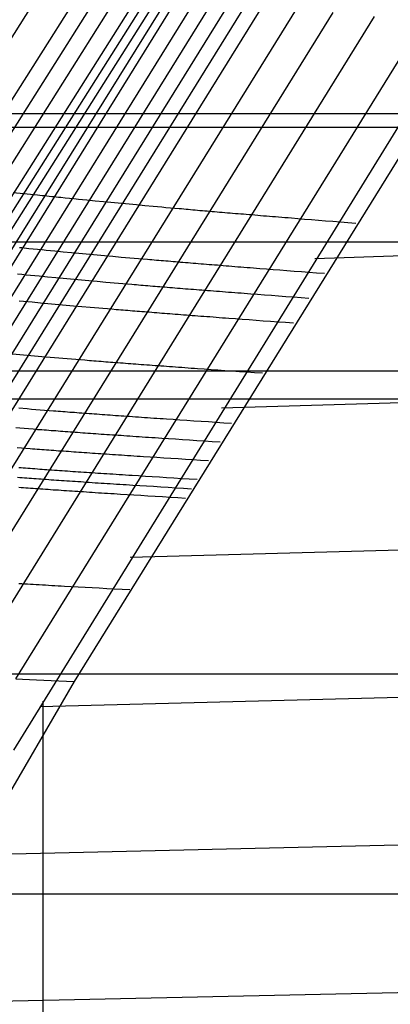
# Model space of a CAD drawing. Extents: x -260 to 296, y -277 to 294.
# Tile 82 of 241: x -156 to -152, y 103 to 114. Entities that reach past the tile are written whole.
import ezdxf

# ---------------------------------------------------------------- set-up
doc = ezdxf.new("R2010")
doc.units = 0
doc.layers.add('PREDEFINITO', color=7, linetype='CONTINUOUS')

msp = doc.modelspace()

# ---------------------------------------------------------------- linework, layer by layer
at = {"layer": 'PREDEFINITO'}
for p, q in [((-157.972, 110.49, 438.931), (-155.579, 114.275, 439.414)), ((-157.575, 110.449, 439.081), (-155.188, 114.227, 439.562)), ((-157.373, 110.428, 439.147), (-154.989, 114.203, 439.627)), ((-157.17, 110.408, 439.205), (-154.788, 114.18, 439.685)), ((-156.963, 110.388, 439.254), (-154.585, 114.156, 439.734)), ((-158.697, 107.005, 438.91), (-154.276, 114.121, 439.798)), ((-158.595, 106.997, 438.943), (-154.177, 114.11, 439.829)), ((-158.399, 106.982, 439.03), (-153.986, 114.089, 439.915)), ((-158.212, 106.967, 439.142), (-153.804, 114.069, 440.024)), ((-158.03, 106.953, 439.27), (-153.627, 114.05, 440.148)), ((-156.859, 110.378, 439.276), (-154.482, 114.145, 439.756)), ((-156.754, 110.368, 439.295), (-154.379, 114.133, 439.775)), ((-157.852, 106.94, 439.406), (-153.452, 114.032, 440.28)), ((-157.673, 106.927, 439.541), (-153.278, 114.014, 440.411)), ((-157.305, 106.902, 439.777), (-152.919, 113.978, 440.641)), ((-156.904, 106.876, 439.911), (-152.528, 113.941, 440.772)), ((-156.449, 106.85, 439.878), (-152.085, 113.898, 440.741)), ((-155.918, 106.822, 439.611), (-151.568, 113.848, 440.485)), ((-155.289, 106.792, 439.044), (-150.955, 113.79, 439.939)), ((-155.939, 106.058, 439.735), (-151.628, 113.05, 440.561)), ((-152.725, 111.314, 440.348), (-102.205, 112.898, 454.866)), ((-178.47, 112.861, 413.208), (214.297, 112.861, 413.208)), ((-180.353, 112.714, 403.992), (216.174, 112.714, 403.992)), ((-155.945, 112.019, 439.459), (-155.686, 111.992, 439.51)), ((-155.686, 111.992, 439.51), (-155.66, 111.989, 439.516)), ((-155.66, 111.989, 439.516), (-155.634, 111.987, 439.523)), ((-155.634, 111.987, 439.523), (-155.609, 111.984, 439.53)), ((-155.609, 111.984, 439.53), (-155.584, 111.981, 439.537)), ((-155.584, 111.981, 439.537), (-155.559, 111.979, 439.546)), ((-155.559, 111.979, 439.546), (-155.534, 111.976, 439.554)), ((-155.534, 111.976, 439.554), (-155.51, 111.974, 439.564)), ((-155.51, 111.974, 439.564), (-155.485, 111.971, 439.573)), ((-155.485, 111.971, 439.573), (-155.461, 111.969, 439.584)), ((-155.461, 111.969, 439.584), (-155.437, 111.967, 439.594)), ((-155.437, 111.967, 439.594), (-155.389, 111.962, 439.617)), ((-155.389, 111.962, 439.617), (-155.342, 111.957, 439.641)), ((-155.342, 111.957, 439.641), (-155.296, 111.952, 439.666)), ((-155.296, 111.952, 439.666), (-155.249, 111.948, 439.693)), ((-155.249, 111.948, 439.693), (-155.204, 111.943, 439.721)), ((-155.204, 111.943, 439.721), (-155.158, 111.939, 439.751)), ((-155.158, 111.939, 439.751), (-155.068, 111.93, 439.812)), ((-155.068, 111.93, 439.812), (-154.98, 111.921, 439.876)), ((-154.98, 111.921, 439.876), (-154.628, 111.888, 440.141)), ((-154.628, 111.888, 440.141), (-154.539, 111.88, 440.205)), ((-154.539, 111.88, 440.205), (-154.45, 111.871, 440.265)), ((-154.45, 111.871, 440.265), (-154.405, 111.867, 440.294)), ((-154.405, 111.867, 440.294), (-154.359, 111.863, 440.321)), ((-154.359, 111.863, 440.321), (-154.313, 111.859, 440.348)), ((-154.313, 111.859, 440.348), (-154.266, 111.855, 440.372)), ((-154.266, 111.855, 440.372), (-154.219, 111.851, 440.396)), ((-154.219, 111.851, 440.396), (-154.172, 111.847, 440.417)), ((-154.172, 111.847, 440.417), (-154.148, 111.845, 440.427)), ((-154.148, 111.845, 440.427), (-154.124, 111.842, 440.437)), ((-154.124, 111.842, 440.437), (-154.099, 111.84, 440.446)), ((-154.099, 111.84, 440.446), (-154.075, 111.838, 440.455)), ((-154.075, 111.838, 440.455), (-154.05, 111.836, 440.463)), ((-154.05, 111.836, 440.463), (-154.025, 111.834, 440.471)), ((-154.025, 111.834, 440.471), (-154, 111.832, 440.478)), ((-154, 111.832, 440.478), (-153.975, 111.83, 440.484)), ((-153.975, 111.83, 440.484), (-153.95, 111.827, 440.49)), ((-153.95, 111.827, 440.49), (-153.924, 111.825, 440.496)), ((-153.924, 111.825, 440.496), (-153.899, 111.823, 440.5)), ((-153.899, 111.823, 440.5), (-153.873, 111.821, 440.505)), ((-153.873, 111.821, 440.505), (-153.847, 111.818, 440.508)), ((-153.847, 111.818, 440.508), (-153.82, 111.816, 440.511)), ((-153.82, 111.816, 440.511), (-153.794, 111.814, 440.513)), ((-153.794, 111.814, 440.513), (-153.767, 111.812, 440.515)), ((-153.767, 111.812, 440.515), (-153.74, 111.809, 440.515)), ((-153.74, 111.809, 440.515), (-153.712, 111.807, 440.515)), ((-153.712, 111.807, 440.515), (-153.685, 111.805, 440.515)), ((-153.685, 111.805, 440.515), (-153.657, 111.802, 440.513)), ((-153.657, 111.802, 440.513), (-153.629, 111.8, 440.511)), ((-153.629, 111.8, 440.511), (-153.601, 111.798, 440.508)), ((-153.601, 111.798, 440.508), (-153.572, 111.795, 440.504)), ((-153.572, 111.795, 440.504), (-153.544, 111.793, 440.5)), ((-153.544, 111.793, 440.5), (-153.515, 111.79, 440.494)), ((-153.515, 111.79, 440.494), (-153.485, 111.788, 440.488)), ((-153.485, 111.788, 440.488), (-153.456, 111.786, 440.481)), ((-153.456, 111.786, 440.481), (-153.426, 111.783, 440.473)), ((-153.426, 111.783, 440.473), (-153.396, 111.781, 440.464)), ((-153.396, 111.781, 440.464), (-153.365, 111.778, 440.454)), ((-153.365, 111.778, 440.454), (-153.334, 111.775, 440.444)), ((-153.334, 111.775, 440.444), (-153.303, 111.773, 440.432)), ((-153.303, 111.773, 440.432), (-153.272, 111.77, 440.42)), ((-153.272, 111.77, 440.42), (-153.24, 111.768, 440.406)), ((-153.24, 111.768, 440.406), (-153.208, 111.765, 440.391)), ((-153.208, 111.765, 440.391), (-153.176, 111.762, 440.376)), ((-153.176, 111.762, 440.376), (-153.143, 111.76, 440.359)), ((-153.143, 111.76, 440.359), (-153.11, 111.757, 440.342)), ((-153.11, 111.757, 440.342), (-153.076, 111.754, 440.323)), ((-153.076, 111.754, 440.323), (-153.043, 111.751, 440.303)), ((-153.043, 111.751, 440.303), (-153.009, 111.749, 440.283)), ((-153.009, 111.749, 440.283), (-152.974, 111.746, 440.261)), ((-152.974, 111.746, 440.261), (-152.904, 111.74, 440.214)), ((-152.904, 111.74, 440.214), (-152.833, 111.734, 440.162)), ((-152.833, 111.734, 440.162), (-152.76, 111.728, 440.106)), ((-152.76, 111.728, 440.106), (-152.685, 111.722, 440.044)), ((-152.685, 111.722, 440.044), (-152.609, 111.716, 439.978)), ((-152.609, 111.716, 439.978), (-152.531, 111.71, 439.907)), ((-152.531, 111.71, 439.907), (-152.451, 111.703, 439.831)), ((-152.451, 111.703, 439.831), (-152.37, 111.697, 439.749)), ((-152.37, 111.697, 439.749), (-152.286, 111.69, 439.662)), ((-179.417, 111.491, 412.896), (215.241, 111.491, 412.896)), ((-155.876, 111.431, 439.485), (-155.852, 111.429, 439.495)), ((-155.852, 111.429, 439.495), (-155.827, 111.426, 439.504)), ((-155.827, 111.426, 439.504), (-155.803, 111.424, 439.515)), ((-155.803, 111.424, 439.515), (-155.779, 111.421, 439.525)), ((-155.779, 111.421, 439.525), (-155.731, 111.417, 439.548)), ((-155.731, 111.417, 439.548), (-155.684, 111.412, 439.572)), ((-155.684, 111.412, 439.572), (-155.637, 111.408, 439.597)), ((-155.637, 111.408, 439.597), (-155.591, 111.403, 439.624)), ((-155.591, 111.403, 439.624), (-155.545, 111.399, 439.653)), ((-155.545, 111.399, 439.653), (-155.5, 111.394, 439.682)), ((-155.5, 111.394, 439.682), (-155.41, 111.385, 439.743)), ((-155.41, 111.385, 439.743), (-155.321, 111.377, 439.808)), ((-155.321, 111.377, 439.808), (-154.968, 111.344, 440.074)), ((-154.968, 111.344, 440.074), (-154.88, 111.336, 440.137)), ((-154.88, 111.336, 440.137), (-154.79, 111.328, 440.198)), ((-154.79, 111.328, 440.198), (-154.744, 111.324, 440.227)), ((-154.744, 111.324, 440.227), (-154.699, 111.32, 440.254)), ((-154.699, 111.32, 440.254), (-154.652, 111.316, 440.28)), ((-154.652, 111.316, 440.28), (-154.606, 111.312, 440.305)), ((-154.606, 111.312, 440.305), (-154.559, 111.308, 440.328)), ((-154.559, 111.308, 440.328), (-154.511, 111.304, 440.35)), ((-154.511, 111.304, 440.35), (-154.487, 111.302, 440.36)), ((-154.487, 111.302, 440.36), (-154.463, 111.3, 440.37)), ((-154.463, 111.3, 440.37), (-154.439, 111.298, 440.379)), ((-154.439, 111.298, 440.379), (-154.414, 111.296, 440.388)), ((-154.414, 111.296, 440.388), (-154.389, 111.294, 440.396)), ((-154.389, 111.294, 440.396), (-154.364, 111.292, 440.404)), ((-154.364, 111.292, 440.404), (-154.339, 111.29, 440.411)), ((-154.339, 111.29, 440.411), (-154.314, 111.288, 440.417)), ((-154.314, 111.288, 440.417), (-154.289, 111.286, 440.423)), ((-154.289, 111.286, 440.423), (-154.263, 111.283, 440.429)), ((-154.263, 111.283, 440.429), (-154.237, 111.281, 440.433)), ((-154.237, 111.281, 440.433), (-154.211, 111.279, 440.437)), ((-154.211, 111.279, 440.437), (-154.185, 111.277, 440.441)), ((-154.185, 111.277, 440.441), (-154.159, 111.275, 440.444)), ((-154.159, 111.275, 440.444), (-154.132, 111.273, 440.446)), ((-154.132, 111.273, 440.446), (-154.105, 111.27, 440.447)), ((-154.105, 111.27, 440.447), (-154.078, 111.268, 440.448)), ((-154.078, 111.268, 440.448), (-154.051, 111.266, 440.448)), ((-154.051, 111.266, 440.448), (-154.023, 111.264, 440.448)), ((-154.023, 111.264, 440.448), (-153.996, 111.261, 440.446)), ((-153.996, 111.261, 440.446), (-153.968, 111.259, 440.444)), ((-153.968, 111.259, 440.444), (-153.939, 111.257, 440.441)), ((-153.939, 111.257, 440.441), (-153.911, 111.255, 440.437)), ((-153.911, 111.255, 440.437), (-153.882, 111.252, 440.433)), ((-153.882, 111.252, 440.433), (-153.853, 111.25, 440.427)), ((-153.853, 111.25, 440.427), (-153.823, 111.247, 440.421)), ((-153.823, 111.247, 440.421), (-153.794, 111.245, 440.414)), ((-153.794, 111.245, 440.414), (-153.764, 111.243, 440.406)), ((-153.764, 111.243, 440.406), (-153.733, 111.24, 440.397)), ((-153.733, 111.24, 440.397), (-153.703, 111.238, 440.387)), ((-153.719, 109.716, 440.156), (-102.204, 111.224, 454.868)), ((-153.703, 111.238, 440.387), (-153.672, 111.235, 440.376)), ((-153.672, 111.235, 440.376), (-153.641, 111.233, 440.365)), ((-153.641, 111.233, 440.365), (-153.609, 111.23, 440.352)), ((-153.609, 111.23, 440.352), (-153.578, 111.228, 440.338)), ((-153.578, 111.228, 440.338), (-153.545, 111.225, 440.324)), ((-153.545, 111.225, 440.324), (-153.513, 111.223, 440.308)), ((-153.513, 111.223, 440.308), (-153.48, 111.22, 440.292)), ((-153.48, 111.22, 440.292), (-153.447, 111.218, 440.274)), ((-153.447, 111.218, 440.274), (-153.414, 111.215, 440.255)), ((-153.414, 111.215, 440.255), (-153.38, 111.212, 440.236)), ((-153.38, 111.212, 440.236), (-153.346, 111.21, 440.215)), ((-153.346, 111.21, 440.215), (-153.311, 111.207, 440.193)), ((-153.311, 111.207, 440.193), (-153.241, 111.201, 440.146)), ((-155.899, 111.148, 439.514), (-155.852, 111.144, 439.538)), ((-155.852, 111.144, 439.538), (-155.805, 111.139, 439.564)), ((-155.805, 111.139, 439.564), (-155.759, 111.135, 439.591)), ((-155.759, 111.135, 439.591), (-155.713, 111.13, 439.619)), ((-155.713, 111.13, 439.619), (-155.667, 111.126, 439.648)), ((-155.667, 111.126, 439.648), (-155.577, 111.117, 439.71)), ((-155.577, 111.117, 439.71), (-155.488, 111.109, 439.774)), ((-155.488, 111.109, 439.774), (-155.136, 111.077, 440.04)), ((-153.241, 111.201, 440.146), (-153.169, 111.196, 440.094)), ((-153.169, 111.196, 440.094), (-153.096, 111.19, 440.037)), ((-153.096, 111.19, 440.037), (-153.021, 111.184, 439.976)), ((-153.021, 111.184, 439.976), (-152.945, 111.178, 439.909)), ((-152.945, 111.178, 439.909), (-152.867, 111.172, 439.838)), ((-152.867, 111.172, 439.838), (-152.787, 111.166, 439.761)), ((-152.787, 111.166, 439.761), (-152.705, 111.16, 439.679)), ((-152.705, 111.16, 439.679), (-152.622, 111.154, 439.592)), ((-155.136, 111.077, 440.04), (-155.047, 111.069, 440.104)), ((-155.047, 111.069, 440.104), (-154.957, 111.061, 440.165)), ((-154.957, 111.061, 440.165), (-154.911, 111.057, 440.193)), ((-154.911, 111.057, 440.193), (-154.865, 111.053, 440.221)), ((-154.865, 111.053, 440.221), (-154.819, 111.049, 440.247)), ((-154.819, 111.049, 440.247), (-154.773, 111.045, 440.272)), ((-154.773, 111.045, 440.272), (-154.725, 111.041, 440.295)), ((-154.725, 111.041, 440.295), (-154.678, 111.037, 440.317)), ((-154.678, 111.037, 440.317), (-154.654, 111.035, 440.327)), ((-154.654, 111.035, 440.327), (-154.629, 111.033, 440.337)), ((-154.629, 111.033, 440.337), (-154.605, 111.031, 440.346)), ((-154.605, 111.031, 440.346), (-154.581, 111.029, 440.355)), ((-154.581, 111.029, 440.355), (-154.556, 111.027, 440.363)), ((-154.556, 111.027, 440.363), (-154.531, 111.025, 440.371)), ((-154.531, 111.025, 440.371), (-154.506, 111.023, 440.378)), ((-154.506, 111.023, 440.378), (-154.481, 111.021, 440.384)), ((-154.481, 111.021, 440.384), (-154.455, 111.018, 440.39)), ((-154.455, 111.018, 440.39), (-154.43, 111.016, 440.396)), ((-154.43, 111.016, 440.396), (-154.404, 111.014, 440.4)), ((-154.404, 111.014, 440.4), (-154.378, 111.012, 440.405)), ((-154.378, 111.012, 440.405), (-154.352, 111.01, 440.408)), ((-154.352, 111.01, 440.408), (-154.325, 111.008, 440.411)), ((-154.325, 111.008, 440.411), (-154.299, 111.006, 440.413)), ((-154.299, 111.006, 440.413), (-154.272, 111.004, 440.415)), ((-154.272, 111.004, 440.415), (-154.245, 111.001, 440.415)), ((-154.245, 111.001, 440.415), (-154.217, 110.999, 440.415)), ((-154.217, 110.999, 440.415), (-154.19, 110.997, 440.415)), ((-154.19, 110.997, 440.415), (-154.162, 110.995, 440.413)), ((-154.162, 110.995, 440.413), (-154.134, 110.992, 440.411)), ((-154.134, 110.992, 440.411), (-154.105, 110.99, 440.408)), ((-154.105, 110.99, 440.408), (-154.077, 110.988, 440.404)), ((-154.077, 110.988, 440.404), (-154.048, 110.986, 440.4)), ((-154.048, 110.986, 440.4), (-154.019, 110.983, 440.394)), ((-154.019, 110.983, 440.394), (-153.989, 110.981, 440.388)), ((-153.989, 110.981, 440.388), (-153.96, 110.979, 440.381)), ((-153.96, 110.979, 440.381), (-153.93, 110.976, 440.373)), ((-153.93, 110.976, 440.373), (-153.899, 110.974, 440.364)), ((-153.899, 110.974, 440.364), (-153.869, 110.972, 440.354)), ((-153.869, 110.972, 440.354), (-153.838, 110.969, 440.343)), ((-153.838, 110.969, 440.343), (-153.807, 110.967, 440.332)), ((-153.807, 110.967, 440.332), (-153.775, 110.964, 440.319)), ((-153.775, 110.964, 440.319), (-153.743, 110.962, 440.305)), ((-153.743, 110.962, 440.305), (-153.711, 110.959, 440.291)), ((-153.711, 110.959, 440.291), (-153.679, 110.957, 440.275)), ((-153.679, 110.957, 440.275), (-153.646, 110.954, 440.259)), ((-153.646, 110.954, 440.259), (-153.613, 110.952, 440.241)), ((-153.613, 110.952, 440.241), (-153.579, 110.949, 440.222)), ((-153.579, 110.949, 440.222), (-153.545, 110.946, 440.202)), ((-153.545, 110.946, 440.202), (-153.511, 110.944, 440.181)), ((-153.511, 110.944, 440.181), (-153.477, 110.941, 440.159)), ((-153.477, 110.941, 440.159), (-153.406, 110.936, 440.112)), ((-153.406, 110.936, 440.112), (-153.335, 110.93, 440.06)), ((-153.335, 110.93, 440.06), (-153.261, 110.925, 440.004)), ((-153.261, 110.925, 440.004), (-153.186, 110.919, 439.942)), ((-153.186, 110.919, 439.942), (-153.11, 110.913, 439.876)), ((-153.11, 110.913, 439.876), (-153.032, 110.908, 439.804)), ((-153.032, 110.908, 439.804), (-152.952, 110.902, 439.727)), ((-152.952, 110.902, 439.727), (-152.87, 110.896, 439.645)), ((-152.87, 110.896, 439.645), (-152.787, 110.89, 439.558)), ((-155.88, 110.861, 439.585), (-155.834, 110.857, 439.615)), ((-155.834, 110.857, 439.615), (-155.744, 110.849, 439.676)), ((-155.744, 110.849, 439.676), (-155.655, 110.84, 439.741)), ((-155.655, 110.84, 439.741), (-155.302, 110.808, 440.007)), ((-155.302, 110.808, 440.007), (-155.213, 110.801, 440.071)), ((-155.213, 110.801, 440.071), (-155.123, 110.793, 440.132)), ((-155.123, 110.793, 440.132), (-155.078, 110.789, 440.16)), ((-155.078, 110.789, 440.16), (-155.032, 110.785, 440.188)), ((-155.032, 110.785, 440.188), (-154.986, 110.781, 440.214)), ((-154.986, 110.781, 440.214), (-154.939, 110.777, 440.239)), ((-154.939, 110.777, 440.239), (-154.892, 110.773, 440.263)), ((-154.892, 110.773, 440.263), (-154.844, 110.769, 440.284)), ((-154.844, 110.769, 440.284), (-154.82, 110.767, 440.294)), ((-154.82, 110.767, 440.294), (-154.796, 110.765, 440.304)), ((-154.796, 110.765, 440.304), (-154.771, 110.763, 440.313)), ((-154.771, 110.763, 440.313), (-154.747, 110.761, 440.322)), ((-154.747, 110.761, 440.322), (-154.722, 110.759, 440.33)), ((-154.722, 110.759, 440.33), (-154.697, 110.757, 440.338)), ((-154.697, 110.757, 440.338), (-154.672, 110.755, 440.345)), ((-154.672, 110.755, 440.345), (-154.647, 110.753, 440.352)), ((-154.647, 110.753, 440.352), (-154.621, 110.751, 440.358)), ((-154.621, 110.751, 440.358), (-154.596, 110.749, 440.363)), ((-154.596, 110.749, 440.363), (-154.57, 110.747, 440.368)), ((-154.57, 110.747, 440.368), (-154.544, 110.745, 440.372)), ((-154.544, 110.745, 440.372), (-154.518, 110.743, 440.375)), ((-154.518, 110.743, 440.375), (-154.491, 110.741, 440.378)), ((-154.491, 110.741, 440.378), (-154.465, 110.739, 440.38)), ((-154.465, 110.739, 440.38), (-154.438, 110.736, 440.382)), ((-154.438, 110.736, 440.382), (-154.411, 110.734, 440.383)), ((-154.411, 110.734, 440.383), (-154.383, 110.732, 440.383)), ((-154.383, 110.732, 440.383), (-154.356, 110.73, 440.382)), ((-154.356, 110.73, 440.382), (-154.328, 110.728, 440.38)), ((-154.328, 110.728, 440.38), (-154.3, 110.726, 440.378)), ((-154.3, 110.726, 440.378), (-154.271, 110.723, 440.375)), ((-154.271, 110.723, 440.375), (-154.243, 110.721, 440.371)), ((-154.243, 110.721, 440.371), (-154.214, 110.719, 440.367)), ((-154.214, 110.719, 440.367), (-154.184, 110.717, 440.361)), ((-154.184, 110.717, 440.361), (-154.155, 110.714, 440.355)), ((-154.155, 110.714, 440.355), (-154.125, 110.712, 440.348)), ((-154.125, 110.712, 440.348), (-154.095, 110.71, 440.34)), ((-154.095, 110.71, 440.34), (-154.065, 110.707, 440.331)), ((-154.065, 110.707, 440.331), (-154.034, 110.705, 440.321)), ((-154.034, 110.705, 440.321), (-154.003, 110.703, 440.31)), ((-154.003, 110.703, 440.31), (-153.972, 110.7, 440.299)), ((-153.972, 110.7, 440.299), (-153.941, 110.698, 440.286)), ((-153.941, 110.698, 440.286), (-153.909, 110.695, 440.272)), ((-153.909, 110.695, 440.272), (-153.877, 110.693, 440.258)), ((-153.877, 110.693, 440.258), (-153.844, 110.691, 440.242)), ((-153.844, 110.691, 440.242), (-153.811, 110.688, 440.225)), ((-153.811, 110.688, 440.225), (-153.778, 110.686, 440.208)), ((-153.778, 110.686, 440.208), (-153.745, 110.683, 440.189)), ((-153.745, 110.683, 440.189), (-153.711, 110.68, 440.169)), ((-153.711, 110.68, 440.169), (-153.676, 110.678, 440.148)), ((-153.676, 110.678, 440.148), (-153.642, 110.675, 440.126)), ((-153.642, 110.675, 440.126), (-153.572, 110.67, 440.079)), ((-153.572, 110.67, 440.079), (-153.5, 110.665, 440.027)), ((-153.5, 110.665, 440.027), (-153.426, 110.659, 439.97)), ((-153.426, 110.659, 439.97), (-153.351, 110.654, 439.909)), ((-153.351, 110.654, 439.909), (-153.275, 110.648, 439.842)), ((-153.275, 110.648, 439.842), (-153.196, 110.643, 439.77)), ((-153.196, 110.643, 439.77), (-153.116, 110.637, 439.694)), ((-153.116, 110.637, 439.694), (-153.035, 110.631, 439.611)), ((-153.035, 110.631, 439.611), (-152.951, 110.625, 439.524)), ((-155.992, 110.297, 439.673), (-155.639, 110.266, 439.941)), ((-155.639, 110.266, 439.941), (-155.549, 110.258, 440.005)), ((-155.549, 110.258, 440.005), (-155.459, 110.251, 440.065)), ((-155.459, 110.251, 440.065), (-155.414, 110.247, 440.094)), ((-155.414, 110.247, 440.094), (-155.368, 110.243, 440.122)), ((-155.368, 110.243, 440.122), (-155.322, 110.239, 440.148)), ((-155.322, 110.239, 440.148), (-155.275, 110.236, 440.173)), ((-155.275, 110.236, 440.173), (-155.227, 110.232, 440.196)), ((-155.227, 110.232, 440.196), (-155.18, 110.228, 440.218)), ((-155.18, 110.228, 440.218), (-155.155, 110.226, 440.228)), ((-155.155, 110.226, 440.228), (-155.131, 110.224, 440.238)), ((-155.131, 110.224, 440.238), (-155.107, 110.222, 440.247)), ((-155.107, 110.222, 440.247), (-155.082, 110.22, 440.256)), ((-155.082, 110.22, 440.256), (-155.057, 110.218, 440.264)), ((-155.057, 110.218, 440.264), (-155.032, 110.216, 440.272)), ((-155.032, 110.216, 440.272), (-155.007, 110.214, 440.279)), ((-155.007, 110.214, 440.279), (-154.982, 110.212, 440.286)), ((-154.982, 110.212, 440.286), (-154.956, 110.21, 440.292)), ((-154.956, 110.21, 440.292), (-154.931, 110.208, 440.297)), ((-154.931, 110.208, 440.297), (-154.905, 110.206, 440.302)), ((-154.905, 110.206, 440.302), (-154.879, 110.204, 440.306)), ((-154.879, 110.204, 440.306), (-154.852, 110.202, 440.309)), ((-154.852, 110.202, 440.309), (-154.826, 110.2, 440.312)), ((-154.826, 110.2, 440.312), (-154.799, 110.198, 440.314)), ((-154.799, 110.198, 440.314), (-154.772, 110.196, 440.316)), ((-154.772, 110.196, 440.316), (-154.745, 110.194, 440.317)), ((-154.745, 110.194, 440.317), (-154.718, 110.192, 440.317)), ((-154.718, 110.192, 440.317), (-154.69, 110.19, 440.316)), ((-154.69, 110.19, 440.316), (-154.662, 110.188, 440.314)), ((-154.662, 110.188, 440.314), (-154.634, 110.186, 440.312)), ((-154.634, 110.186, 440.312), (-154.605, 110.184, 440.309)), ((-154.605, 110.184, 440.309), (-154.577, 110.181, 440.305)), ((-154.577, 110.181, 440.305), (-154.548, 110.179, 440.301)), ((-154.548, 110.179, 440.301), (-154.519, 110.177, 440.295)), ((-154.519, 110.177, 440.295), (-154.489, 110.175, 440.289)), ((-154.489, 110.175, 440.289), (-154.459, 110.173, 440.282)), ((-154.459, 110.173, 440.282), (-154.429, 110.17, 440.274)), ((-154.429, 110.17, 440.274), (-154.399, 110.168, 440.265)), ((-154.399, 110.168, 440.265), (-154.368, 110.166, 440.255)), ((-154.368, 110.166, 440.255), (-154.337, 110.164, 440.244)), ((-154.337, 110.164, 440.244), (-154.306, 110.161, 440.232)), ((-154.306, 110.161, 440.232), (-154.274, 110.159, 440.22)), ((-154.274, 110.159, 440.22), (-154.242, 110.157, 440.206)), ((-154.242, 110.157, 440.206), (-154.21, 110.154, 440.191)), ((-154.21, 110.154, 440.191), (-154.178, 110.152, 440.176)), ((-180.353, 110.113, 412.592), (216.174, 110.113, 412.592)), ((-154.178, 110.152, 440.176), (-154.145, 110.15, 440.159)), ((-154.145, 110.15, 440.159), (-154.111, 110.147, 440.141)), ((-154.111, 110.147, 440.141), (-154.078, 110.145, 440.122)), ((-154.078, 110.145, 440.122), (-154.044, 110.142, 440.102)), ((-154.044, 110.142, 440.102), (-154.01, 110.14, 440.081)), ((-154.01, 110.14, 440.081), (-153.975, 110.137, 440.059)), ((-153.975, 110.137, 440.059), (-153.904, 110.132, 440.012)), ((-153.904, 110.132, 440.012), (-153.832, 110.127, 439.96)), ((-153.832, 110.127, 439.96), (-153.759, 110.122, 439.903)), ((-153.759, 110.122, 439.903), (-153.684, 110.117, 439.841)), ((-153.684, 110.117, 439.841), (-153.607, 110.112, 439.774)), ((-153.607, 110.112, 439.774), (-153.529, 110.106, 439.703)), ((-153.529, 110.106, 439.703), (-153.448, 110.101, 439.625)), ((-153.448, 110.101, 439.625), (-153.367, 110.095, 439.543)), ((-153.367, 110.095, 439.543), (-153.283, 110.089, 439.455)), ((-182.193, 109.814, 403.384), (218.008, 109.814, 403.384)), ((-155.885, 109.715, 439.938), (-155.794, 109.708, 439.999)), ((-155.794, 109.708, 439.999), (-155.749, 109.704, 440.028)), ((-155.749, 109.704, 440.028), (-155.703, 109.7, 440.056)), ((-155.703, 109.7, 440.056), (-155.656, 109.697, 440.082)), ((-155.656, 109.697, 440.082), (-155.609, 109.693, 440.107)), ((-155.609, 109.693, 440.107), (-155.562, 109.689, 440.131)), ((-155.562, 109.689, 440.131), (-155.514, 109.686, 440.152)), ((-155.514, 109.686, 440.152), (-155.49, 109.684, 440.163)), ((-155.49, 109.684, 440.163), (-155.465, 109.682, 440.172)), ((-155.465, 109.682, 440.172), (-155.441, 109.68, 440.182)), ((-155.441, 109.68, 440.182), (-155.416, 109.678, 440.19)), ((-155.416, 109.678, 440.19), (-155.391, 109.676, 440.199)), ((-155.391, 109.676, 440.199), (-155.366, 109.674, 440.206)), ((-155.366, 109.674, 440.206), (-155.341, 109.672, 440.213)), ((-155.341, 109.672, 440.213), (-155.316, 109.67, 440.22)), ((-155.316, 109.67, 440.22), (-155.29, 109.669, 440.226)), ((-155.29, 109.669, 440.226), (-155.265, 109.667, 440.231)), ((-155.265, 109.667, 440.231), (-155.239, 109.665, 440.236)), ((-155.239, 109.665, 440.236), (-155.213, 109.663, 440.24)), ((-155.213, 109.663, 440.24), (-155.186, 109.661, 440.244)), ((-155.186, 109.661, 440.244), (-155.16, 109.659, 440.247)), ((-155.16, 109.659, 440.247), (-155.133, 109.657, 440.249)), ((-155.133, 109.657, 440.249), (-155.106, 109.655, 440.25)), ((-155.106, 109.655, 440.25), (-155.079, 109.653, 440.251)), ((-155.079, 109.653, 440.251), (-155.051, 109.651, 440.251)), ((-155.051, 109.651, 440.251), (-155.023, 109.649, 440.25)), ((-155.023, 109.649, 440.25), (-154.995, 109.647, 440.249)), ((-154.995, 109.647, 440.249), (-154.967, 109.645, 440.247)), ((-154.967, 109.645, 440.247), (-154.939, 109.643, 440.244)), ((-154.939, 109.643, 440.244), (-154.91, 109.641, 440.24)), ((-154.91, 109.641, 440.24), (-154.881, 109.639, 440.235)), ((-154.881, 109.639, 440.235), (-154.852, 109.636, 440.23)), ((-154.852, 109.636, 440.23), (-154.822, 109.634, 440.223)), ((-154.822, 109.634, 440.223), (-154.792, 109.632, 440.216)), ((-154.792, 109.632, 440.216), (-154.762, 109.63, 440.208)), ((-154.762, 109.63, 440.208), (-154.732, 109.628, 440.199)), ((-154.732, 109.628, 440.199), (-154.701, 109.626, 440.189)), ((-154.701, 109.626, 440.189), (-154.67, 109.624, 440.178)), ((-154.697, 108.12, 439.97), (-102.202, 109.554, 454.866)), ((-154.67, 109.624, 440.178), (-154.639, 109.621, 440.166)), ((-154.639, 109.621, 440.166), (-154.607, 109.619, 440.154)), ((-154.607, 109.619, 440.154), (-154.575, 109.617, 440.14)), ((-154.575, 109.617, 440.14), (-154.543, 109.615, 440.125)), ((-154.543, 109.615, 440.125), (-154.51, 109.612, 440.11)), ((-154.51, 109.612, 440.11), (-154.477, 109.61, 440.093)), ((-154.477, 109.61, 440.093), (-154.444, 109.608, 440.075)), ((-154.444, 109.608, 440.075), (-154.41, 109.606, 440.056)), ((-154.41, 109.606, 440.056), (-154.376, 109.603, 440.036)), ((-154.376, 109.603, 440.036), (-154.342, 109.601, 440.015)), ((-154.342, 109.601, 440.015), (-154.307, 109.599, 439.993)), ((-154.307, 109.599, 439.993), (-154.236, 109.594, 439.945)), ((-154.236, 109.594, 439.945), (-154.164, 109.589, 439.893)), ((-154.164, 109.589, 439.893), (-154.09, 109.584, 439.836)), ((-154.09, 109.584, 439.836), (-154.015, 109.579, 439.774)), ((-154.015, 109.579, 439.774), (-153.938, 109.574, 439.707)), ((-153.938, 109.574, 439.707), (-153.86, 109.569, 439.635)), ((-153.86, 109.569, 439.635), (-153.779, 109.564, 439.558)), ((-153.779, 109.564, 439.558), (-153.697, 109.558, 439.475)), ((-153.697, 109.558, 439.475), (-153.613, 109.553, 439.387)), ((-155.918, 109.506, 439.975), (-155.873, 109.502, 440.004)), ((-155.873, 109.502, 440.004), (-155.827, 109.498, 440.031)), ((-155.827, 109.498, 440.031), (-155.78, 109.495, 440.058)), ((-155.78, 109.495, 440.058), (-155.733, 109.491, 440.083)), ((-155.733, 109.491, 440.083), (-155.686, 109.487, 440.106)), ((-155.686, 109.487, 440.106), (-155.638, 109.484, 440.128)), ((-155.638, 109.484, 440.128), (-155.614, 109.482, 440.138)), ((-155.614, 109.482, 440.138), (-155.589, 109.48, 440.148)), ((-155.589, 109.48, 440.148), (-155.565, 109.478, 440.157)), ((-155.565, 109.478, 440.157), (-155.54, 109.476, 440.166)), ((-155.54, 109.476, 440.166), (-155.515, 109.474, 440.174)), ((-155.515, 109.474, 440.174), (-155.49, 109.473, 440.182)), ((-155.49, 109.473, 440.182), (-155.465, 109.471, 440.189)), ((-155.465, 109.471, 440.189), (-155.44, 109.469, 440.196)), ((-155.44, 109.469, 440.196), (-155.414, 109.467, 440.202)), ((-155.414, 109.467, 440.202), (-155.389, 109.465, 440.207)), ((-155.389, 109.465, 440.207), (-155.363, 109.463, 440.212)), ((-155.363, 109.463, 440.212), (-155.336, 109.461, 440.216)), ((-155.336, 109.461, 440.216), (-155.31, 109.459, 440.219)), ((-155.31, 109.459, 440.219), (-155.283, 109.457, 440.222)), ((-155.283, 109.457, 440.222), (-155.257, 109.455, 440.224)), ((-155.257, 109.455, 440.224), (-155.23, 109.453, 440.226)), ((-155.23, 109.453, 440.226), (-155.202, 109.451, 440.227)), ((-155.202, 109.451, 440.227), (-155.175, 109.449, 440.227)), ((-155.175, 109.449, 440.227), (-155.147, 109.447, 440.226)), ((-155.147, 109.447, 440.226), (-155.119, 109.445, 440.225)), ((-155.119, 109.445, 440.225), (-155.091, 109.443, 440.222)), ((-155.091, 109.443, 440.222), (-155.062, 109.441, 440.219)), ((-155.062, 109.441, 440.219), (-155.034, 109.439, 440.215)), ((-155.034, 109.439, 440.215), (-155.005, 109.437, 440.211)), ((-155.005, 109.437, 440.211), (-154.975, 109.435, 440.205)), ((-154.975, 109.435, 440.205), (-154.946, 109.433, 440.199)), ((-154.946, 109.433, 440.199), (-154.916, 109.431, 440.192)), ((-154.916, 109.431, 440.192), (-154.886, 109.429, 440.184)), ((-154.886, 109.429, 440.184), (-154.855, 109.427, 440.175)), ((-154.855, 109.427, 440.175), (-154.824, 109.425, 440.165)), ((-154.824, 109.425, 440.165), (-154.793, 109.423, 440.154)), ((-154.793, 109.423, 440.154), (-154.762, 109.42, 440.142)), ((-154.762, 109.42, 440.142), (-154.73, 109.418, 440.129)), ((-154.73, 109.418, 440.129), (-154.698, 109.416, 440.116)), ((-154.698, 109.416, 440.116), (-154.666, 109.414, 440.101)), ((-154.666, 109.414, 440.101), (-154.633, 109.412, 440.085)), ((-154.633, 109.412, 440.085), (-154.6, 109.409, 440.068)), ((-154.6, 109.409, 440.068), (-154.567, 109.407, 440.05)), ((-154.567, 109.407, 440.05), (-154.533, 109.405, 440.032)), ((-154.533, 109.405, 440.032), (-154.499, 109.403, 440.012)), ((-154.499, 109.403, 440.012), (-154.465, 109.4, 439.991)), ((-154.465, 109.4, 439.991), (-154.43, 109.398, 439.968)), ((-154.43, 109.398, 439.968), (-154.359, 109.393, 439.921)), ((-154.359, 109.393, 439.921), (-154.287, 109.388, 439.868)), ((-154.287, 109.388, 439.868), (-154.213, 109.384, 439.811)), ((-154.213, 109.384, 439.811), (-154.138, 109.379, 439.749)), ((-154.138, 109.379, 439.749), (-154.061, 109.374, 439.682)), ((-154.061, 109.374, 439.682), (-153.983, 109.369, 439.61)), ((-153.983, 109.369, 439.61), (-153.902, 109.364, 439.533)), ((-153.902, 109.364, 439.533), (-153.82, 109.358, 439.45)), ((-153.82, 109.358, 439.45), (-153.736, 109.353, 439.362)), ((-155.904, 109.293, 440.034), (-155.857, 109.289, 440.059)), ((-155.857, 109.289, 440.059), (-155.81, 109.285, 440.082)), ((-155.81, 109.285, 440.082), (-155.762, 109.282, 440.104)), ((-155.762, 109.282, 440.104), (-155.738, 109.28, 440.114)), ((-155.738, 109.28, 440.114), (-155.713, 109.278, 440.124)), ((-155.713, 109.278, 440.124), (-155.689, 109.276, 440.133)), ((-155.689, 109.276, 440.133), (-155.664, 109.274, 440.142)), ((-155.664, 109.274, 440.142), (-155.639, 109.273, 440.15)), ((-155.639, 109.273, 440.15), (-155.614, 109.271, 440.158)), ((-155.614, 109.271, 440.158), (-155.589, 109.269, 440.165)), ((-155.589, 109.269, 440.165), (-155.564, 109.267, 440.171)), ((-155.564, 109.267, 440.171), (-155.538, 109.265, 440.177)), ((-155.538, 109.265, 440.177), (-155.512, 109.263, 440.183)), ((-155.512, 109.263, 440.183), (-155.486, 109.261, 440.188)), ((-155.486, 109.261, 440.188), (-155.46, 109.259, 440.192)), ((-155.46, 109.259, 440.192), (-155.434, 109.258, 440.195)), ((-155.434, 109.258, 440.195), (-155.407, 109.256, 440.198)), ((-155.407, 109.256, 440.198), (-155.38, 109.254, 440.2)), ((-155.38, 109.254, 440.2), (-155.353, 109.252, 440.202)), ((-155.353, 109.252, 440.202), (-155.326, 109.25, 440.202)), ((-155.326, 109.25, 440.202), (-155.298, 109.248, 440.202)), ((-155.298, 109.248, 440.202), (-155.271, 109.246, 440.202)), ((-155.271, 109.246, 440.202), (-155.243, 109.244, 440.2)), ((-155.243, 109.244, 440.2), (-155.214, 109.242, 440.198)), ((-155.214, 109.242, 440.198), (-155.186, 109.24, 440.195)), ((-155.186, 109.24, 440.195), (-155.157, 109.238, 440.191)), ((-155.157, 109.238, 440.191), (-155.128, 109.236, 440.187)), ((-155.128, 109.236, 440.187), (-155.099, 109.234, 440.181)), ((-155.099, 109.234, 440.181), (-155.069, 109.232, 440.175)), ((-155.069, 109.232, 440.175), (-155.039, 109.23, 440.167)), ((-155.039, 109.23, 440.167), (-155.009, 109.228, 440.159)), ((-155.009, 109.228, 440.159), (-154.979, 109.226, 440.15)), ((-154.979, 109.226, 440.15), (-154.948, 109.224, 440.14)), ((-154.948, 109.224, 440.14), (-154.917, 109.221, 440.13)), ((-154.917, 109.221, 440.13), (-154.885, 109.219, 440.118)), ((-154.885, 109.219, 440.118), (-154.854, 109.217, 440.105)), ((-154.854, 109.217, 440.105), (-154.822, 109.215, 440.091)), ((-154.822, 109.215, 440.091), (-154.789, 109.213, 440.076)), ((-154.789, 109.213, 440.076), (-154.756, 109.211, 440.061)), ((-154.756, 109.211, 440.061), (-154.723, 109.208, 440.044)), ((-154.723, 109.208, 440.044), (-154.69, 109.206, 440.026)), ((-154.69, 109.206, 440.026), (-154.656, 109.204, 440.007)), ((-154.656, 109.204, 440.007), (-154.622, 109.202, 439.987)), ((-154.622, 109.202, 439.987), (-154.588, 109.199, 439.966)), ((-154.588, 109.199, 439.966), (-154.553, 109.197, 439.944)), ((-154.553, 109.197, 439.944), (-154.482, 109.193, 439.896)), ((-154.482, 109.193, 439.896), (-154.41, 109.188, 439.844)), ((-154.41, 109.188, 439.844), (-154.336, 109.183, 439.786)), ((-154.336, 109.183, 439.786), (-154.261, 109.178, 439.724)), ((-154.261, 109.178, 439.724), (-154.184, 109.174, 439.657)), ((-154.184, 109.174, 439.657), (-154.105, 109.169, 439.585)), ((-154.105, 109.169, 439.585), (-154.025, 109.164, 439.508)), ((-154.025, 109.164, 439.508), (-153.943, 109.158, 439.425)), ((-153.943, 109.158, 439.425), (-153.858, 109.153, 439.336)), ((-155.886, 109.08, 440.08), (-155.861, 109.078, 440.09)), ((-155.861, 109.078, 440.09), (-155.837, 109.076, 440.1)), ((-155.837, 109.076, 440.1), (-155.812, 109.074, 440.109)), ((-155.812, 109.074, 440.109), (-155.788, 109.072, 440.118)), ((-155.788, 109.072, 440.118), (-155.763, 109.071, 440.126)), ((-155.763, 109.071, 440.126), (-155.738, 109.069, 440.133)), ((-155.738, 109.069, 440.133), (-155.713, 109.067, 440.141)), ((-155.713, 109.067, 440.141), (-155.687, 109.065, 440.147)), ((-155.687, 109.065, 440.147), (-155.662, 109.063, 440.153)), ((-155.662, 109.063, 440.153), (-155.636, 109.061, 440.159)), ((-155.636, 109.061, 440.159), (-155.61, 109.059, 440.163)), ((-155.61, 109.059, 440.163), (-155.584, 109.058, 440.168)), ((-155.584, 109.058, 440.168), (-155.557, 109.056, 440.171)), ((-155.557, 109.056, 440.171), (-155.531, 109.054, 440.174)), ((-155.531, 109.054, 440.174), (-155.504, 109.052, 440.176)), ((-155.504, 109.052, 440.176), (-155.477, 109.05, 440.178)), ((-155.477, 109.05, 440.178), (-155.449, 109.048, 440.178)), ((-155.449, 109.048, 440.178), (-155.422, 109.046, 440.178)), ((-155.422, 109.046, 440.178), (-155.394, 109.044, 440.178)), ((-155.394, 109.044, 440.178), (-155.366, 109.042, 440.176)), ((-155.366, 109.042, 440.176), (-155.338, 109.04, 440.174)), ((-155.338, 109.04, 440.174), (-155.309, 109.038, 440.171)), ((-155.309, 109.038, 440.171), (-155.28, 109.036, 440.167)), ((-155.28, 109.036, 440.167), (-155.251, 109.034, 440.162)), ((-155.251, 109.034, 440.162), (-155.222, 109.032, 440.157)), ((-155.222, 109.032, 440.157), (-155.192, 109.03, 440.15)), ((-155.192, 109.03, 440.15), (-155.162, 109.028, 440.143)), ((-155.162, 109.028, 440.143), (-155.132, 109.026, 440.135)), ((-155.132, 109.026, 440.135), (-155.102, 109.024, 440.126)), ((-155.102, 109.024, 440.126), (-155.071, 109.022, 440.116)), ((-155.071, 109.022, 440.116), (-155.04, 109.02, 440.105)), ((-155.04, 109.02, 440.105), (-155.008, 109.018, 440.093)), ((-155.008, 109.018, 440.093), (-154.977, 109.016, 440.081)), ((-154.977, 109.016, 440.081), (-154.945, 109.014, 440.067)), ((-154.945, 109.014, 440.067), (-154.912, 109.012, 440.052)), ((-154.912, 109.012, 440.052), (-154.879, 109.01, 440.036)), ((-154.879, 109.01, 440.036), (-154.846, 109.007, 440.019)), ((-154.846, 109.007, 440.019), (-154.813, 109.005, 440.002)), ((-154.813, 109.005, 440.002), (-154.779, 109.003, 439.983)), ((-154.779, 109.003, 439.983), (-154.745, 109.001, 439.963)), ((-154.745, 109.001, 439.963), (-154.711, 108.999, 439.942)), ((-154.711, 108.999, 439.942), (-154.676, 108.996, 439.919)), ((-155.899, 108.975, 440.087), (-155.874, 108.973, 440.097)), ((-155.874, 108.973, 440.097), (-155.85, 108.971, 440.105)), ((-155.85, 108.971, 440.105), (-155.825, 108.969, 440.114)), ((-155.825, 108.969, 440.114), (-155.8, 108.968, 440.121)), ((-155.8, 108.968, 440.121), (-155.774, 108.966, 440.129)), ((-155.774, 108.966, 440.129), (-155.749, 108.964, 440.135)), ((-155.749, 108.964, 440.135), (-155.723, 108.962, 440.141)), ((-155.723, 108.962, 440.141), (-155.698, 108.96, 440.147)), ((-155.698, 108.96, 440.147), (-155.672, 108.958, 440.151)), ((-155.672, 108.958, 440.151), (-155.645, 108.957, 440.155)), ((-155.645, 108.957, 440.155), (-155.619, 108.955, 440.159)), ((-155.619, 108.955, 440.159), (-155.592, 108.953, 440.162)), ((-155.592, 108.953, 440.162), (-155.565, 108.951, 440.164)), ((-155.565, 108.951, 440.164), (-155.538, 108.949, 440.165)), ((-155.538, 108.949, 440.165), (-155.511, 108.947, 440.166)), ((-155.511, 108.947, 440.166), (-155.483, 108.945, 440.166)), ((-155.483, 108.945, 440.166), (-155.456, 108.943, 440.166)), ((-155.456, 108.943, 440.166), (-155.428, 108.941, 440.164)), ((-155.428, 108.941, 440.164), (-155.399, 108.939, 440.162)), ((-155.399, 108.939, 440.162), (-155.371, 108.938, 440.159)), ((-155.371, 108.938, 440.159), (-155.342, 108.936, 440.155)), ((-155.342, 108.936, 440.155), (-155.313, 108.934, 440.15)), ((-155.313, 108.934, 440.15), (-155.284, 108.932, 440.145)), ((-155.284, 108.932, 440.145), (-155.254, 108.93, 440.138)), ((-155.254, 108.93, 440.138), (-155.224, 108.928, 440.131)), ((-155.224, 108.928, 440.131), (-155.194, 108.926, 440.123)), ((-155.194, 108.926, 440.123), (-155.163, 108.924, 440.114)), ((-155.163, 108.924, 440.114), (-155.132, 108.922, 440.104)), ((-155.132, 108.922, 440.104), (-155.101, 108.919, 440.093)), ((-155.101, 108.919, 440.093), (-155.07, 108.917, 440.081)), ((-155.07, 108.917, 440.081), (-155.038, 108.915, 440.068)), ((-155.038, 108.915, 440.068), (-155.006, 108.913, 440.055)), ((-155.006, 108.913, 440.055), (-154.974, 108.911, 440.04)), ((-154.974, 108.911, 440.04), (-154.941, 108.909, 440.024)), ((-154.941, 108.909, 440.024), (-154.908, 108.907, 440.007)), ((-154.908, 108.907, 440.007), (-154.874, 108.905, 439.989)), ((-154.874, 108.905, 439.989), (-154.841, 108.902, 439.97)), ((-154.841, 108.902, 439.97), (-154.807, 108.9, 439.95)), ((-154.807, 108.9, 439.95), (-154.772, 108.898, 439.929)), ((-154.772, 108.898, 439.929), (-154.737, 108.896, 439.907)), ((-154.737, 108.896, 439.907), (-154.667, 108.891, 439.859)), ((-154.676, 108.996, 439.919), (-154.605, 108.992, 439.871)), ((-154.605, 108.992, 439.871), (-154.533, 108.987, 439.819)), ((-154.533, 108.987, 439.819), (-154.459, 108.983, 439.762)), ((-154.459, 108.983, 439.762), (-154.384, 108.978, 439.7)), ((-154.384, 108.978, 439.7), (-154.307, 108.973, 439.633)), ((-154.307, 108.973, 439.633), (-154.228, 108.968, 439.56)), ((-154.228, 108.968, 439.56), (-154.147, 108.963, 439.483)), ((-154.147, 108.963, 439.483), (-154.065, 108.958, 439.4)), ((-154.065, 108.958, 439.4), (-153.981, 108.953, 439.311)), ((-155.886, 108.868, 440.102), (-155.861, 108.867, 440.109)), ((-155.861, 108.867, 440.109), (-155.836, 108.865, 440.116)), ((-155.836, 108.865, 440.116), (-155.811, 108.863, 440.123)), ((-155.811, 108.863, 440.123), (-155.785, 108.861, 440.129)), ((-155.785, 108.861, 440.129), (-155.759, 108.859, 440.134)), ((-155.759, 108.859, 440.134), (-155.733, 108.857, 440.139)), ((-155.733, 108.857, 440.139), (-155.707, 108.856, 440.143)), ((-155.707, 108.856, 440.143), (-155.681, 108.854, 440.147)), ((-155.681, 108.854, 440.147), (-155.654, 108.852, 440.15)), ((-155.654, 108.852, 440.15), (-155.627, 108.85, 440.152)), ((-155.627, 108.85, 440.152), (-155.6, 108.848, 440.153)), ((-155.6, 108.848, 440.153), (-155.573, 108.846, 440.154)), ((-155.573, 108.846, 440.154), (-155.545, 108.844, 440.154)), ((-155.545, 108.844, 440.154), (-155.517, 108.842, 440.153)), ((-155.517, 108.842, 440.153), (-155.489, 108.841, 440.152)), ((-155.489, 108.841, 440.152), (-155.461, 108.839, 440.15)), ((-155.461, 108.839, 440.15), (-155.432, 108.837, 440.147)), ((-155.432, 108.837, 440.147), (-155.404, 108.835, 440.143)), ((-155.404, 108.835, 440.143), (-155.374, 108.833, 440.138)), ((-155.374, 108.833, 440.138), (-155.345, 108.831, 440.133)), ((-155.345, 108.831, 440.133), (-155.315, 108.829, 440.126)), ((-155.315, 108.829, 440.126), (-155.285, 108.827, 440.119)), ((-155.285, 108.827, 440.119), (-155.255, 108.825, 440.111)), ((-155.255, 108.825, 440.111), (-155.225, 108.823, 440.102)), ((-155.225, 108.823, 440.102), (-155.194, 108.821, 440.092)), ((-155.194, 108.821, 440.092), (-155.163, 108.819, 440.081)), ((-155.163, 108.819, 440.081), (-155.131, 108.817, 440.069)), ((-155.131, 108.817, 440.069), (-155.1, 108.815, 440.056)), ((-155.1, 108.815, 440.056), (-155.068, 108.813, 440.043)), ((-155.068, 108.813, 440.043), (-155.035, 108.81, 440.028)), ((-155.035, 108.81, 440.028), (-155.002, 108.808, 440.012)), ((-155.002, 108.808, 440.012), (-154.969, 108.806, 439.995)), ((-154.969, 108.806, 439.995), (-154.936, 108.804, 439.977)), ((-154.936, 108.804, 439.977), (-154.902, 108.802, 439.958)), ((-154.902, 108.802, 439.958), (-154.868, 108.8, 439.938)), ((-154.868, 108.8, 439.938), (-154.833, 108.798, 439.917)), ((-154.833, 108.798, 439.917), (-154.799, 108.795, 439.895)), ((-154.799, 108.795, 439.895), (-154.728, 108.791, 439.847)), ((-154.728, 108.791, 439.847), (-154.656, 108.786, 439.794)), ((-154.667, 108.891, 439.859), (-154.594, 108.887, 439.807)), ((-154.594, 108.887, 439.807), (-154.52, 108.882, 439.749)), ((-154.52, 108.882, 439.749), (-154.445, 108.878, 439.687)), ((-154.445, 108.878, 439.687), (-154.368, 108.873, 439.62)), ((-154.368, 108.873, 439.62), (-154.289, 108.868, 439.548)), ((-154.289, 108.868, 439.548), (-154.208, 108.863, 439.47)), ((-154.208, 108.863, 439.47), (-154.126, 108.858, 439.387)), ((-154.126, 108.858, 439.387), (-154.042, 108.853, 439.299)), ((-154.656, 108.786, 439.794), (-154.582, 108.782, 439.737)), ((-154.582, 108.782, 439.737), (-154.506, 108.777, 439.675)), ((-154.506, 108.777, 439.675), (-154.429, 108.773, 439.608)), ((-154.429, 108.773, 439.608), (-154.35, 108.768, 439.535)), ((-154.35, 108.768, 439.535), (-154.27, 108.763, 439.458)), ((-154.27, 108.763, 439.458), (-154.187, 108.758, 439.375)), ((-154.187, 108.758, 439.375), (-154.103, 108.753, 439.286)), ((-155.884, 107.841, 440.002), (-155.854, 107.839, 439.994)), ((-155.659, 106.526, 439.788), (-102.201, 107.886, 454.859)), ((-155.854, 107.839, 439.994), (-155.823, 107.837, 439.984)), ((-155.823, 107.837, 439.984), (-155.792, 107.835, 439.974)), ((-155.792, 107.835, 439.974), (-155.761, 107.834, 439.964)), ((-155.761, 107.834, 439.964), (-155.73, 107.832, 439.952)), ((-155.73, 107.832, 439.952), (-155.698, 107.83, 439.939)), ((-155.698, 107.83, 439.939), (-155.666, 107.828, 439.925)), ((-155.666, 107.828, 439.925), (-155.633, 107.826, 439.91)), ((-155.633, 107.826, 439.91), (-155.6, 107.824, 439.894)), ((-155.6, 107.824, 439.894), (-155.567, 107.822, 439.877)), ((-155.567, 107.822, 439.877), (-155.533, 107.82, 439.859)), ((-155.533, 107.82, 439.859), (-155.5, 107.818, 439.84)), ((-155.5, 107.818, 439.84), (-155.465, 107.816, 439.82)), ((-155.465, 107.816, 439.82), (-155.431, 107.814, 439.799)), ((-155.431, 107.814, 439.799), (-155.396, 107.812, 439.776)), ((-155.396, 107.812, 439.776), (-155.325, 107.808, 439.728)), ((-155.325, 107.808, 439.728), (-155.252, 107.804, 439.675)), ((-155.252, 107.804, 439.675), (-155.178, 107.8, 439.618)), ((-155.178, 107.8, 439.618), (-155.102, 107.796, 439.555)), ((-155.102, 107.796, 439.555), (-155.025, 107.792, 439.488)), ((-155.025, 107.792, 439.488), (-154.946, 107.787, 439.415)), ((-154.946, 107.787, 439.415), (-154.865, 107.783, 439.337)), ((-154.865, 107.783, 439.337), (-154.782, 107.779, 439.254)), ((-154.782, 107.779, 439.254), (-154.698, 107.774, 439.165)), ((-183.989, 106.876, 402.805), (219.799, 106.876, 402.805)), ((-158.763, 100.827, 438.387), (-155.289, 106.792, 439.044)), ((-155.918, 106.822, 439.611), (-155.845, 106.819, 439.558)), ((-155.845, 106.819, 439.558), (-155.771, 106.815, 439.5)), ((-155.771, 106.815, 439.5), (-155.695, 106.811, 439.437)), ((-155.695, 106.811, 439.437), (-155.617, 106.808, 439.369)), ((-155.617, 106.808, 439.369), (-155.538, 106.804, 439.296)), ((-155.538, 106.804, 439.296), (-155.456, 106.8, 439.218)), ((-155.456, 106.8, 439.218), (-155.374, 106.796, 439.134)), ((-155.374, 106.796, 439.134), (-155.289, 106.792, 439.044)), ((-155.626, 88.332, 440.844), (-155.626, 106.581, 439.794)), ((-156.606, 104.935, 439.612), (-102.2, 106.222, 454.848)), ((-183.989, 104.524, 411.453), (219.799, 104.524, 411.453)), ((-157.538, 103.345, 439.446), (-102.199, 104.562, 454.833))]:
    msp.add_line(p, q, dxfattribs=at)
at = {"layer": 'PREDEFINITO', "extrusion": (8.21944e-05, 0.238151, 0.971228)}
for centre, radius in [((68.955, 85.885, 613.304), 155.099), ((69.027, 85.936, 613.304), 146.035)]:
    msp.add_arc(centre, radius, 289.26592, 347.24336, dxfattribs=at)

doc.saveas('drawing.dxf')
